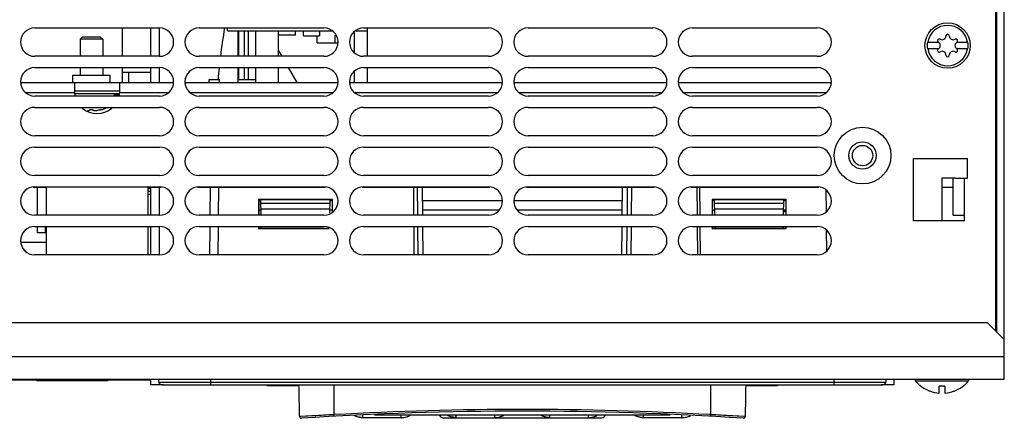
# Model space of a CAD drawing. Header units: millimetres. Extents: x 0 to 2100, y 0 to 1500.
# Tile 36 of 45: x 800 to 973, y 1146 to 1217. Entities that reach past the tile are written whole.
import ezdxf

# ---------------------------------------------------------------- set-up
doc = ezdxf.new("R2010")
doc.units = ezdxf.units.MM
doc.header["$LTSCALE"] = 115.5
doc.layers.get('0').update_dxf_attribs({"linetype": 'CONTINUOUS'})
for name, color, linetype in [('002_AXIS', 7, 'CONTINUOUS'), ('00_COMPONENTS', 7, 'CONTINUOUS'), ('06_SURFS', 7, 'CONTINUOUS')]:
    doc.layers.add(name, color=color, linetype=linetype)

msp = doc.modelspace()

# ---------------------------------------------------------------- linework, layer by layer
at = {"color": 7, "linetype": 'CONTINUOUS'}
for p, q in [((971.87, 1161.66), (971.87, 1303.06)), ((802.37, 1215.06), (824.37, 1215.06)), ((817.77, 1215.06), (817.77, 1210.06)), ((824.37, 1210.06), (824.37, 1215.06)), ((831.37, 1215.06), (853.37, 1215.06)), ((860.37, 1215.06), (882.37, 1215.06)), ((889.37, 1215.06), (911.37, 1215.06)), ((918.37, 1215.06), (940.37, 1215.06)), ((810.37, 1213.09), (810.37, 1210.06)), ((814.37, 1213.09), (814.37, 1210.06)), ((959.8, 1212.56), (961.73, 1212.56)), ((961.74, 1212.55), (961.73, 1212.56)), ((965, 1212.56), (964.99, 1212.55)), ((965, 1212.56), (966.93, 1212.56)), ((961.73, 1211.36), (959.8, 1211.36)), ((961.73, 1211.36), (961.74, 1211.37)), ((964.99, 1211.37), (965, 1211.36)), ((966.93, 1211.36), (965, 1211.36)), ((824.37, 1210.06), (802.37, 1210.06)), ((853.37, 1210.06), (831.37, 1210.06)), ((882.37, 1210.06), (860.37, 1210.06)), ((911.37, 1210.06), (889.37, 1210.06)), ((940.37, 1210.06), (918.37, 1210.06)), ((802.37, 1208.06), (824.37, 1208.06)), ((810.37, 1208.06), (810.37, 1206.76)), ((814.37, 1208.06), (814.37, 1206.76)), ((817.77, 1208.06), (817.77, 1205.46)), ((818.97, 1207.23), (817.77, 1207.23)), ((818.97, 1205.46), (818.97, 1207.23)), ((822.87, 1207.21), (818.97, 1207.21)), ((824.37, 1205.46), (824.37, 1208.06)), ((831.37, 1208.06), (853.37, 1208.06)), ((860.37, 1208.06), (882.37, 1208.06)), ((889.37, 1208.06), (911.37, 1208.06)), ((918.37, 1208.06), (940.37, 1208.06)), ((799.9, 1205.46), (826.83, 1205.46)), ((809.37, 1205.46), (809.37, 1205.37)), ((809.37, 1205.37), (809.37, 1205.32)), ((817.37, 1205.32), (817.37, 1205.46)), ((828.9, 1205.46), (855.83, 1205.46)), ((857.9, 1205.46), (884.83, 1205.46)), ((886.9, 1205.46), (913.83, 1205.46)), ((915.9, 1205.46), (942.83, 1205.46)), ((809.37, 1204.58), (809.37, 1204.38)), ((809.37, 1204.38), (809.37, 1204.24)), ((809.37, 1204.24), (809.37, 1203.98)), ((817.28, 1203.46), (809.46, 1203.46)), ((816.37, 1203.46), (816.37, 1203.06)), ((817.36, 1204.38), (817.36, 1204.58)), ((817.36, 1204.24), (817.36, 1204.38)), ((817.36, 1203.98), (817.36, 1204.24)), ((824.37, 1203.06), (802.37, 1203.06)), ((853.37, 1203.06), (831.37, 1203.06)), ((882.37, 1203.06), (860.37, 1203.06)), ((911.37, 1203.06), (889.37, 1203.06)), ((940.37, 1203.06), (918.37, 1203.06)), ((802.37, 1201.06), (824.37, 1201.06)), ((814, 1200.6), (814, 1200.67)), ((831.37, 1201.06), (853.37, 1201.06)), ((860.37, 1201.06), (882.37, 1201.06)), ((889.37, 1201.06), (911.37, 1201.06)), ((918.37, 1201.06), (940.37, 1201.06)), ((824.37, 1196.06), (802.37, 1196.06)), ((853.37, 1196.06), (831.37, 1196.06)), ((882.37, 1196.06), (860.37, 1196.06)), ((911.37, 1196.06), (889.37, 1196.06)), ((940.37, 1196.06), (918.37, 1196.06)), ((802.37, 1194.06), (824.37, 1194.06)), ((831.37, 1194.06), (853.37, 1194.06)), ((860.37, 1194.06), (882.37, 1194.06)), ((889.37, 1194.06), (911.37, 1194.06)), ((918.37, 1194.06), (940.37, 1194.06)), ((957.37, 1192.06), (966.87, 1192.06)), ((957.37, 1181.06), (957.37, 1192.06)), ((966.87, 1188.56), (966.87, 1192.06)), ((824.37, 1189.06), (802.37, 1189.06)), ((853.37, 1189.06), (831.37, 1189.06)), ((882.37, 1189.06), (860.37, 1189.06)), ((911.37, 1189.06), (889.37, 1189.06)), ((940.37, 1189.06), (918.37, 1189.06)), ((964.37, 1182.06), (964.37, 1188.56)), ((964.78, 1188.56), (966.87, 1188.56)), ((804.37, 1186.96), (802.09, 1186.96)), ((802.37, 1187.06), (824.37, 1187.06)), ((804.37, 1186.96), (804.37, 1182.06)), ((824.64, 1186.96), (822.37, 1186.96)), ((822.37, 1182.06), (822.37, 1186.96)), ((822.87, 1186.72), (822.37, 1186.72)), ((822.87, 1186.22), (822.37, 1186.22)), ((824.37, 1182.06), (824.37, 1186.96)), ((853.64, 1186.96), (831.09, 1186.96)), ((831.37, 1187.06), (853.37, 1187.06)), ((882.64, 1186.96), (860.09, 1186.96)), ((860.37, 1187.06), (882.37, 1187.06)), ((911.64, 1186.96), (889.09, 1186.96)), ((889.37, 1187.06), (911.37, 1187.06)), ((940.64, 1186.96), (918.09, 1186.96)), ((918.37, 1187.06), (940.37, 1187.06)), ((964.37, 1186.96), (962.37, 1186.96)), ((822.87, 1185.71), (822.37, 1185.71)), ((934.87, 1182.75), (934.43, 1182.75)), ((824.37, 1182.06), (802.37, 1182.06)), ((853.37, 1182.06), (831.37, 1182.06)), ((882.37, 1182.06), (860.37, 1182.06)), ((911.37, 1182.06), (889.37, 1182.06)), ((940.37, 1182.06), (918.37, 1182.06)), ((966.37, 1181.06), (957.37, 1181.06)), ((964.37, 1182.06), (966.37, 1182.06)), ((966.37, 1181.06), (966.37, 1182.06)), ((802.37, 1180.06), (824.37, 1180.06)), ((802.87, 1178.96), (802.87, 1180.06)), ((804.27, 1178.96), (804.27, 1180.06)), ((804.37, 1180.06), (804.37, 1175.06)), ((822.37, 1175.06), (822.37, 1180.06)), ((824.37, 1175.06), (824.37, 1180.06)), ((831.37, 1180.06), (853.37, 1180.06)), ((860.37, 1180.06), (882.37, 1180.06)), ((889.37, 1180.06), (911.37, 1180.06)), ((918.37, 1180.06), (940.37, 1180.06)), ((804.37, 1178.96), (802.87, 1178.96)), ((824.37, 1175.06), (802.37, 1175.06)), ((853.37, 1175.06), (831.37, 1175.06)), ((882.37, 1175.06), (860.37, 1175.06)), ((911.37, 1175.06), (889.37, 1175.06)), ((940.37, 1175.06), (918.37, 1175.06)), ((822.72, 1153.16), (822.72, 1152.96)), ((822.87, 1152.16), (822.87, 1153.16)), ((953.87, 1153.16), (953.87, 1152.16)), ((957.67, 1153.16), (957.67, 1152.88)), ((967.07, 1153.16), (967.07, 1152.88)), ((822.72, 1152.96), (794.72, 1152.96)), ((802.72, 1152.96), (802.72, 1152.86)), ((815.22, 1152.86), (802.72, 1152.86)), ((807.72, 1152.96), (807.72, 1152.86)), ((810.22, 1152.96), (810.22, 1152.86)), ((815.22, 1152.96), (815.22, 1152.86)), ((843.37, 1151.96), (843.37, 1152.16)), ((848.98, 1151.96), (843.37, 1151.96)), ((933.37, 1151.96), (927.75, 1151.96)), ((933.37, 1151.96), (933.37, 1152.16)), ((957.67, 1152.88), (967.07, 1152.88)), ((962.87, 1151.91), (961.87, 1151.91)), ((961.87, 1150.71), (961.87, 1151.91)), ((962.87, 1151.91), (962.87, 1150.71)), ((960.23, 1151.07), (960.22, 1151.06)), ((964.52, 1151.06), (964.51, 1151.07))]:
    msp.add_line(p, q, dxfattribs=at)
at = {"color": 3, "linetype": 'CONTINUOUS'}
for p, q in [((822.87, 1210.06), (822.87, 1215.06)), ((822.87, 1205.46), (822.87, 1208.06)), ((809.37, 1203.96), (817.37, 1203.96)), ((822.87, 1182.06), (822.87, 1186.96)), ((822.87, 1175.06), (822.87, 1180.06)), ((656.37, 1163.16), (970.37, 1163.16)), ((973.37, 1160.16), (970.37, 1163.16)), ((973.37, 1153.16), (973.37, 1160.16)), ((653.37, 1153.16), (973.37, 1153.16)), ((825.06, 1152.16), (822.87, 1152.16)), ((953.87, 1152.16), (951.67, 1152.16))]:
    msp.add_line(p, q, dxfattribs=at)
at = {"color": 9, "linetype": 'CONTINUOUS'}
for p, q in [((800.75, 1203.66), (809.38, 1203.66)), ((817.35, 1203.66), (825.98, 1203.66)), ((829.75, 1203.66), (854.98, 1203.66)), ((858.75, 1203.66), (883.98, 1203.66)), ((887.75, 1203.66), (912.98, 1203.66)), ((916.75, 1203.66), (941.98, 1203.66)), ((816.37, 1203.28), (817.2, 1203.28)), ((966.37, 1182.06), (966.37, 1188.56)), ((802.87, 1182.06), (802.87, 1186.96)), ((804.37, 1177.26), (799.9, 1177.26)), ((653.37, 1157.16), (973.37, 1157.16)), ((846.37, 1151.96), (846.37, 1152.16)), ((930.37, 1151.96), (930.37, 1152.16))]:
    msp.add_line(p, q, dxfattribs=at)
at = {"color": 7, "linetype": 'CONTINUOUS'}
for centre, radius in [((963.37, 1211.96), 4), ((948.37, 1192.56), 5), ((948.37, 1192.56), 2.41)]:
    msp.add_circle(centre, radius, dxfattribs=at)
for centre, radius, start, end in [((802.37, 1212.56), 2.5, 90, 270), ((824.37, 1212.56), 2.5, 270, 90), ((831.37, 1212.56), 2.5, 90, 270), ((853.37, 1212.56), 2.5, 270, 90), ((860.37, 1212.56), 2.5, 90, 270), ((882.37, 1212.56), 2.5, 270, 90), ((889.37, 1212.56), 2.5, 90, 270), ((911.37, 1212.56), 2.5, 270, 90), ((918.37, 1212.56), 2.5, 90, 270), ((940.37, 1212.56), 2.5, 270, 90), ((963.37, 1213.66), 0.3, 0, 180), ((963.37, 1211.96), 3.61, 170.4403, 189.5597), ((961.89, 1212.81), 0.3, 60, 236.4427), ((961.4, 1211.96), 0.681, 300, 60), ((962.38, 1213.66), 0.681, 240, 360), ((964.35, 1213.66), 0.681, 180, 300), ((965.33, 1211.96), 0.681, 120, 240), ((964.84, 1212.81), 0.3, 303.5573, 120), ((963.37, 1211.96), 3.61, 350.4403, 9.5597), ((961.89, 1211.11), 0.3, 123.5573, 300), ((962.38, 1210.26), 0.681, 0, 120), ((964.35, 1210.26), 0.681, 60, 180), ((964.84, 1211.11), 0.3, 240, 56.4427), ((963.37, 1210.26), 0.3, 180, 360), ((802.37, 1205.56), 2.5, 90, 270), ((824.37, 1205.56), 2.5, 270, 90), ((831.37, 1205.56), 2.5, 90, 270), ((853.37, 1205.56), 2.5, 270, 90), ((860.37, 1205.56), 2.5, 90, 270), ((882.37, 1205.56), 2.5, 270, 90), ((889.37, 1205.56), 2.5, 90, 270), ((911.37, 1205.56), 2.5, 270, 90), ((918.37, 1205.56), 2.5, 90, 270), ((940.37, 1205.56), 2.5, 270, 90), ((979.3, 1205.63), 169.93, 180.2326, 180.3523), ((942.07, 1205.32), 132.71, 180.5795, 180.7164), ((813.37, 1203.96), 4, 184.3012, 193.7126), ((813.37, 1203.96), 4, 346.2874, 355.6988), ((684.81, 1205.32), 132.55, 359.2835, 359.4183), ((647.43, 1205.63), 169.93, 359.6477, 359.7674), ((802.37, 1198.56), 2.5, 90, 270), ((813.37, 1203.96), 4, 229.081, 310.919), ((812.37, 1206.86), 6.47, 284.6606, 296.2062), ((824.37, 1198.56), 2.5, 270, 90), ((831.37, 1198.56), 2.5, 90, 270), ((853.37, 1198.56), 2.5, 270, 90), ((860.37, 1198.56), 2.5, 90, 270), ((882.37, 1198.56), 2.5, 270, 90), ((889.37, 1198.56), 2.5, 90, 270), ((911.37, 1198.56), 2.5, 270, 90), ((918.37, 1198.56), 2.5, 90, 270), ((940.37, 1198.56), 2.5, 270, 90), ((802.37, 1191.56), 2.5, 90, 270), ((824.37, 1191.56), 2.5, 270, 90), ((831.37, 1191.56), 2.5, 90, 270), ((853.37, 1191.56), 2.5, 270, 90), ((860.37, 1191.56), 2.5, 90, 270), ((882.37, 1191.56), 2.5, 270, 90), ((889.37, 1191.56), 2.5, 90, 270), ((911.37, 1191.56), 2.5, 270, 90), ((918.37, 1191.56), 2.5, 90, 270), ((940.37, 1191.56), 2.5, 270, 90), ((802.37, 1184.56), 2.5, 90, 270), ((824.37, 1184.56), 2.5, 270, 90), ((831.37, 1184.56), 2.5, 90, 270), ((853.37, 1184.56), 2.5, 270, 90), ((860.37, 1184.56), 2.5, 90, 270), ((882.37, 1184.56), 2.5, 270, 90), ((889.37, 1184.56), 2.5, 90, 270), ((911.37, 1184.56), 2.5, 270, 90), ((918.37, 1184.56), 2.5, 90, 270), ((940.37, 1184.56), 2.5, 270, 90), ((802.37, 1177.56), 2.5, 90, 270), ((824.37, 1177.56), 2.5, 270, 90), ((831.37, 1177.56), 2.5, 90, 270), ((853.37, 1177.56), 2.5, 270, 90), ((860.37, 1177.56), 2.5, 90, 270), ((882.37, 1177.56), 2.5, 270, 90), ((889.37, 1177.56), 2.5, 90, 270), ((911.37, 1177.56), 2.5, 270, 90), ((918.37, 1177.56), 2.5, 90, 270), ((940.37, 1177.56), 2.5, 270, 90), ((962.37, 1156.76), 6.1, 219.6019, 249.3622), ((962.37, 1156.76), 6.1, 290.6378, 320.3981), ((962.37, 1156.76), 6.08, 249.3821, 265.2824), ((962.37, 1156.76), 6.08, 274.7176, 290.6179)]:
    msp.add_arc(centre, radius, start, end, dxfattribs=at)
at = {"color": 9, "linetype": 'CONTINUOUS'}
for start, end in [(9.7431, 170.2569), (189.7431, 350.2569)]:
    msp.add_arc((963.37, 1211.96), 3.55, start, end, dxfattribs=at)
at = {"color": 7, "linetype": 'CONTINUOUS'}
for points, knots in [([(809.37, 1205.34), (809.37, 1205.31), (809.37, 1205.18), (809.37, 1205.05), (809.37, 1204.94)], [0, 0, 0, 0, 0.190705, 1, 1, 1, 1]), ([(817.37, 1204.94), (817.37, 1204.98), (817.37, 1205.11), (817.37, 1205.24), (817.37, 1205.34)], [0, 0, 0, 0, 0.306636, 1, 1, 1, 1]), ([(811.67, 1200.49), (811.73, 1200.49), (811.8, 1200.49), (811.9, 1200.5), (811.98, 1200.52), (812.07, 1200.55), (812.07, 1200.6)], [0, 0, 0, 0, 0.385468, 0.547835, 0.686425, 1, 1, 1, 1]), ([(812.07, 1200.6), (812.07, 1200.61), (812.09, 1200.63), (812.12, 1200.64), (812.17, 1200.66), (812.26, 1200.68), (812.37, 1200.68), (812.48, 1200.68), (812.56, 1200.66), (812.61, 1200.64), (812.65, 1200.63), (812.67, 1200.61), (812.67, 1200.6)], [0, 0, 0, 0, 0.058632, 0.105837, 0.165929, 0.319288, 0.5, 0.680713, 0.834071, 0.894164, 0.941368, 1, 1, 1, 1]), ([(812.67, 1200.6), (812.67, 1200.59), (812.67, 1200.57), (812.69, 1200.55), (812.72, 1200.53), (812.78, 1200.51), (812.87, 1200.5), (813.07, 1200.49), (813.35, 1200.51), (813.58, 1200.56), (813.69, 1200.6)], [0, 0, 0, 0, 0.021907, 0.046865, 0.078145, 0.117324, 0.220545, 0.354072, 0.676727, 1, 1, 1, 1]), ([(813.69, 1200.6), (813.74, 1200.61), (813.85, 1200.64), (813.96, 1200.66), (814.01, 1200.67)], [0, 0, 0, 0, 0.506375, 1, 1, 1, 1]), ([(814.14, 1200.67), (814.14, 1200.66), (814.12, 1200.65), (814.1, 1200.64), (814.06, 1200.62), (814.02, 1200.61), (814, 1200.6)], [0, 0, 0, 0, 0.101702, 0.307276, 0.612374, 1, 1, 1, 1]), ([(814.01, 1200.67), (814.03, 1200.67), (814.06, 1200.68), (814.1, 1200.68), (814.12, 1200.68), (814.13, 1200.68), (814.14, 1200.67), (814.14, 1200.67)], [0, 0, 0, 0, 0.408888, 0.718081, 0.830004, 0.912412, 1, 1, 1, 1])]:
    msp.add_open_spline(points, degree=3, knots=knots, dxfattribs=at)
at = {"layer": '002_AXIS', "color": 7, "linetype": 'CONTINUOUS'}
for p, q in [((810.74, 1213.46), (810.37, 1213.09)), ((814.37, 1213.09), (810.37, 1213.09)), ((813.99, 1213.46), (810.74, 1213.46)), ((813.99, 1213.46), (814.37, 1213.09)), ((809.07, 1206.76), (815.67, 1206.76)), ((809.07, 1205.46), (809.07, 1206.76)), ((815.67, 1205.46), (815.67, 1206.76))]:
    msp.add_line(p, q, dxfattribs=at)
msp.add_circle((948.37, 1192.56), 1.8, dxfattribs=at)
at = {"layer": '00_COMPONENTS', "color": 3, "linetype": 'CONTINUOUS'}
for p, q in [((973.37, 1160.16), (973.37, 1324.56)), ((964.78, 1188.56), (962.37, 1188.56)), ((962.37, 1188.56), (962.37, 1181.06))]:
    msp.add_line(p, q, dxfattribs=at)
at = {"layer": '00_COMPONENTS', "color": 9, "linetype": 'CONTINUOUS'}
for p, q in [((972.07, 1161.46), (972.07, 1295.06)), ((834.8, 1182.06), (834.84, 1186.96)), ((869.91, 1182.06), (869.85, 1186.96)), ((906.88, 1186.96), (906.83, 1182.06)), ((919.71, 1182.06), (919.67, 1186.96)), ((941.9, 1186.51), (941.93, 1182.63)), ((834.73, 1175.06), (834.78, 1180.06)), ((869.99, 1175.06), (869.93, 1180.06)), ((906.8, 1180.06), (906.74, 1175.06)), ((919.78, 1175.06), (919.73, 1180.06)), ((941.96, 1179.48), (941.99, 1175.68)), ((833.37, 1153.16), (833.37, 1152.64)), ((943.37, 1152.64), (943.37, 1153.16)), ((824.27, 1152.64), (833.37, 1152.64)), ((855.17, 1146.89), (855.17, 1152.16)), ((921.57, 1152.16), (921.57, 1146.89)), ((943.37, 1152.64), (952.46, 1152.64)), ((851.26, 1146.67), (849.07, 1146.54)), ((851.46, 1146.68), (851.26, 1146.67)), ((860.22, 1146.36), (860.22, 1146.86)), ((876.72, 1146.36), (876.72, 1146.86)), ((893.22, 1146.36), (893.22, 1146.86)), ((909.72, 1146.36), (909.72, 1146.86)), ((916.52, 1146.83), (916.52, 1146.86)), ((916.52, 1146.76), (916.52, 1146.83)), ((925.47, 1146.67), (925.27, 1146.68)), ((927.66, 1146.54), (925.47, 1146.67))]:
    msp.add_line(p, q, dxfattribs=at)
at = {"layer": '00_COMPONENTS', "color": 7, "linetype": 'CONTINUOUS'}
for p, q in [((836.37, 1214.56), (836.37, 1215.06)), ((836.37, 1214.56), (854.74, 1214.56)), ((838.26, 1210.06), (838.26, 1214.56)), ((838.37, 1210.06), (838.37, 1214.56)), ((839.37, 1210.06), (839.37, 1214.56)), ((840.07, 1210.06), (840.07, 1214.56)), ((841.37, 1210.06), (841.37, 1214.56)), ((845.37, 1210.06), (845.37, 1214.56)), ((848.37, 1213.76), (848.37, 1214.56)), ((849.77, 1213.66), (849.77, 1214.56)), ((852.57, 1214.56), (852.57, 1213.66)), ((854.17, 1214.49), (852.62, 1214.49)), ((854.17, 1214.49), (854.17, 1214.56)), ((854.93, 1214.49), (854.32, 1214.49)), ((858.78, 1210.64), (858.78, 1214.49)), ((858.99, 1214.56), (861.01, 1214.56)), ((848.37, 1213.76), (845.37, 1213.76)), ((849.77, 1213.66), (852.57, 1213.66)), ((845.37, 1211.02), (845.92, 1210.06)), ((838.26, 1205.46), (838.26, 1208.06)), ((838.37, 1205.96), (838.37, 1208.06)), ((839.37, 1205.96), (839.37, 1208.06)), ((840.07, 1205.96), (840.07, 1208.06)), ((841.37, 1205.46), (841.37, 1208.06)), ((845.37, 1205.46), (845.37, 1208.06)), ((847.07, 1208.06), (848.57, 1205.46)), ((858.78, 1205.46), (858.78, 1207.49)), ((833.14, 1205.96), (834.87, 1205.96)), ((833.15, 1205.46), (833.14, 1205.96)), ((834.87, 1205.96), (834.87, 1205.46)), ((838.26, 1205.96), (841.37, 1205.96)), ((833.3, 1182.06), (833.34, 1186.96)), ((869.14, 1186.96), (869.19, 1182.06)), ((870.7, 1186.96), (870.74, 1182.06)), ((905.99, 1182.06), (906.03, 1186.96)), ((907.59, 1186.96), (907.55, 1182.06)), ((919.14, 1186.96), (919.19, 1182.06)), ((854.91, 1184.81), (841.82, 1184.81)), ((841.82, 1184.81), (841.87, 1184.76)), ((841.82, 1184.81), (841.82, 1182.06)), ((854.87, 1184.76), (841.87, 1184.76)), ((841.87, 1184.76), (841.87, 1182.06)), ((842.27, 1184.56), (841.87, 1184.56)), ((842.32, 1182.06), (842.27, 1184.76)), ((854.42, 1182.45), (854.46, 1184.76)), ((854.87, 1184.56), (854.46, 1184.56)), ((854.91, 1184.81), (854.87, 1184.76)), ((854.87, 1182.61), (854.87, 1184.76)), ((854.91, 1182.63), (854.91, 1184.81)), ((884.83, 1184.56), (870.72, 1184.56)), ((906.01, 1184.56), (886.9, 1184.56)), ((934.91, 1184.81), (921.82, 1184.81)), ((921.82, 1184.81), (921.87, 1184.76)), ((921.82, 1184.81), (921.82, 1182.06)), ((934.87, 1184.76), (921.87, 1184.76)), ((921.87, 1184.76), (921.87, 1182.06)), ((922.27, 1184.56), (921.87, 1184.56)), ((922.32, 1182.06), (922.27, 1184.76)), ((934.42, 1182.06), (934.46, 1184.76)), ((934.87, 1184.56), (934.46, 1184.56)), ((934.91, 1184.81), (934.87, 1184.76)), ((934.87, 1182.06), (934.87, 1184.76)), ((934.91, 1182.06), (934.91, 1184.81)), ((842.3, 1182.96), (841.87, 1182.96)), ((842.28, 1184.16), (854.45, 1184.16)), ((842.3, 1183.16), (854.44, 1183.16)), ((854.87, 1182.96), (854.43, 1182.96)), ((884.15, 1182.96), (870.74, 1182.96)), ((906, 1182.96), (887.58, 1182.96)), ((922.3, 1182.96), (921.87, 1182.96)), ((922.28, 1184.16), (934.45, 1184.16)), ((922.3, 1183.16), (934.44, 1183.16)), ((934.87, 1182.96), (934.43, 1182.96)), ((934.87, 1182.66), (934.43, 1182.66)), ((833.23, 1175.06), (833.28, 1180.06)), ((841.82, 1180.06), (841.82, 1179.72)), ((841.82, 1179.72), (841.87, 1179.76)), ((841.82, 1179.72), (854.31, 1179.72)), ((841.87, 1180.06), (841.87, 1179.76)), ((841.87, 1179.76), (854.19, 1179.76)), ((842.36, 1179.76), (842.35, 1180.06)), ((869.2, 1180.06), (869.25, 1175.06)), ((870.76, 1180.06), (870.8, 1175.06)), ((905.93, 1175.06), (905.97, 1180.06)), ((907.53, 1180.06), (907.48, 1175.06)), ((919.2, 1180.06), (919.25, 1175.06)), ((921.82, 1180.06), (921.82, 1179.72)), ((921.82, 1179.72), (921.87, 1179.76)), ((921.82, 1179.72), (934.91, 1179.72)), ((921.87, 1180.06), (921.87, 1179.76)), ((921.87, 1179.76), (934.87, 1179.76)), ((922.36, 1179.76), (922.35, 1180.06)), ((934.38, 1179.76), (934.38, 1180.06)), ((934.75, 1180.06), (934.75, 1179.76)), ((934.87, 1179.76), (934.87, 1180.06)), ((934.91, 1179.72), (934.87, 1179.76)), ((934.91, 1179.72), (934.91, 1180.06)), ((824.27, 1152.64), (824.25, 1153.16)), ((952.49, 1153.16), (952.46, 1152.64)), ((824.77, 1152.16), (841.49, 1152.16)), ((833.37, 1152.64), (943.37, 1152.64)), ((833.37, 1152.64), (833.37, 1152.16)), ((841.49, 1152.16), (842.1, 1152.16)), ((842.1, 1152.16), (941.63, 1152.16)), ((941.63, 1152.16), (942.25, 1152.16)), ((942.25, 1152.16), (951.96, 1152.16)), ((943.37, 1152.16), (943.37, 1152.64)), ((860.22, 1146.36), (859.96, 1146.38)), ((867.02, 1146.36), (860.21, 1146.36)), ((862.32, 1146.86), (914.41, 1146.86)), ((874.37, 1146.36), (902.37, 1146.36)), ((916.52, 1146.36), (909.71, 1146.36)), ((909.71, 1146.36), (909.72, 1146.36))]:
    msp.add_line(p, q, dxfattribs=at)
at = {"layer": '00_COMPONENTS', "color": 6, "linetype": 'CONTINUOUS'}
for p, q in [((852.17, 1212.41), (852.17, 1213.66)), ((852.17, 1212.41), (855.83, 1212.41)), ((855.37, 1212.41), (855.37, 1213.8))]:
    msp.add_line(p, q, dxfattribs=at)
at = {"layer": '00_COMPONENTS', "color": 9, "linetype": 'CONTINUOUS'}
for points in [[(851.27, 1146.67), (850.51, 1146.63), (849.28, 1146.55), (849.07, 1146.54)], [(927.66, 1146.54), (927.45, 1146.55), (926.23, 1146.63), (925.46, 1146.67)]]:
    msp.add_lwpolyline(points, dxfattribs=at)
at = {"layer": '00_COMPONENTS', "color": 7, "linetype": 'CONTINUOUS'}
for centre, radius, start, end in [((934.37, 1197.96), 100, 170.1531, 173.0492), ((934.37, 1197.96), 100, 174.2012, 175.4114), ((824.77, 1152.66), 0.5, 183, 270), ((477.67, 1142.99), 371.41, 0.5489, 1.4199), ((1299.06, 1142.99), 371.41, 178.5976, 179.4511), ((951.96, 1152.66), 0.5, 270, 357), ((849.37, 1146.55), 0.3, 180.5489, 273.7245), ((888.37, 547.52), 600, 86.2755, 93.7245), ((860.27, 1149.44), 3.08, 264.2565, 265.7942), ((860.24, 1148.99), 2.63, 265.7827, 267.6754), ((867, 1148.89), 2.52, 272.0637, 273.6423), ((866.98, 1149.14), 2.78, 273.6227, 274.0382), ((866.97, 1149.31), 2.94, 274.0428, 274.8963), ((866.95, 1149.54), 3.17, 274.8985, 275.7322), ((874.37, 1147.06), 0.7, 196.6015, 270), ((902.37, 1147.06), 0.7, 270, 343.3985), ((909.79, 1149.65), 3.29, 263.7313, 264.7331), ((916.44, 1149.65), 3.29, 275.2669, 276.2687), ((927.36, 1146.55), 0.3, 266.2755, 359.4511)]:
    msp.add_arc(centre, radius, start, end, dxfattribs=at)
at = {"layer": '00_COMPONENTS', "color": 9, "linetype": 'CONTINUOUS'}
for centre, radius, start, end in [((890.15, 482.85), 664.96, 93.01539, 93.3348), ((888.37, 547.05), 600.76, 86.83204, 93.16796), ((886.61, 483.24), 664.57, 86.66513, 86.98471)]:
    msp.add_arc(centre, radius, start, end, dxfattribs=at)
for points, knots in [([(855.18, 1146.6), (855.18, 1146.6), (855.18, 1146.61), (855.18, 1146.62), (855.18, 1146.65), (855.18, 1146.7), (855.17, 1146.79), (855.17, 1146.85), (855.17, 1146.89)], [0, 0, 0, 0, 0.019246, 0.075631, 0.167145, 0.290739, 0.615217, 1, 1, 1, 1]), ([(867.02, 1146.36), (867.02, 1146.36), (867.01, 1146.38), (867.02, 1146.4), (867.02, 1146.44), (867.02, 1146.51), (867.02, 1146.66), (867.02, 1146.78), (867.02, 1146.86)], [0, 0, 0, 0, 0.020491, 0.071898, 0.14696, 0.243472, 0.508349, 1, 1, 1, 1]), ([(883.52, 1146.36), (883.52, 1146.36), (883.51, 1146.38), (883.52, 1146.4), (883.52, 1146.44), (883.52, 1146.51), (883.52, 1146.66), (883.52, 1146.78), (883.52, 1146.86)], [0, 0, 0, 0, 0.020491, 0.071898, 0.14696, 0.243472, 0.508349, 1, 1, 1, 1]), ([(900.02, 1146.36), (900.02, 1146.36), (900.01, 1146.38), (900.02, 1146.4), (900.02, 1146.44), (900.02, 1146.51), (900.02, 1146.66), (900.02, 1146.78), (900.02, 1146.86)], [0, 0, 0, 0, 0.020491, 0.071898, 0.14696, 0.243472, 0.508349, 1, 1, 1, 1]), ([(916.52, 1146.36), (916.52, 1146.36), (916.51, 1146.38), (916.52, 1146.4), (916.52, 1146.43), (916.52, 1146.49), (916.52, 1146.6), (916.52, 1146.7), (916.52, 1146.76)], [0, 0, 0, 0, 0.022398, 0.079023, 0.161868, 0.268071, 0.553944, 1, 1, 1, 1]), ([(921.55, 1146.6), (921.55, 1146.6), (921.55, 1146.61), (921.55, 1146.62), (921.55, 1146.65), (921.56, 1146.7), (921.56, 1146.79), (921.56, 1146.85), (921.57, 1146.89)], [0, 0, 0, 0, 0.01924, 0.075621, 0.167133, 0.290727, 0.615209, 1, 1, 1, 1])]:
    msp.add_open_spline(points, degree=3, knots=knots, dxfattribs=at)
at = {"layer": '00_COMPONENTS', "color": 7, "linetype": 'CONTINUOUS'}
for points, knots in [([(860.21, 1146.36), (859.95, 1146.37), (859.57, 1146.43), (859.08, 1146.56), (858.84, 1146.66), (858.73, 1146.73)], [0, 0, 0, 0, 0.500381, 0.750404, 1, 1, 1, 1]), ([(859.87, 1146.39), (859.66, 1146.42), (859.27, 1146.5), (858.89, 1146.63), (858.73, 1146.73)], [0, 0, 0, 0, 0.524622, 1, 1, 1, 1]), ([(860.22, 1146.36), (860.19, 1146.36), (860.07, 1146.37), (859.96, 1146.38), (859.87, 1146.39)], [0, 0, 0, 0, 0.261497, 1, 1, 1, 1]), ([(867.02, 1146.36), (867.18, 1146.36), (867.49, 1146.4), (867.86, 1146.48), (868.13, 1146.56), (868.32, 1146.63), (868.47, 1146.7), (868.57, 1146.78), (868.62, 1146.83), (868.62, 1146.86)], [0, 0, 0, 0, 0.280366, 0.536572, 0.658676, 0.776719, 0.889871, 0.944272, 1, 1, 1, 1]), ([(867.02, 1146.36), (867.05, 1146.36), (867.16, 1146.37), (867.28, 1146.38), (867.36, 1146.39)], [0, 0, 0, 0, 0.261497, 1, 1, 1, 1]), ([(875.16, 1146.79), (875.14, 1146.8), (875.12, 1146.83), (875.12, 1146.86), (875.12, 1146.86)], [0, 0, 0, 0, 0.712441, 1, 1, 1, 1]), ([(876.37, 1146.39), (876.17, 1146.41), (875.78, 1146.5), (875.4, 1146.63), (875.24, 1146.73)], [0, 0, 0, 0, 0.524248, 1, 1, 1, 1]), ([(876.71, 1146.36), (876.46, 1146.37), (876.09, 1146.42), (875.61, 1146.56), (875.37, 1146.65), (875.26, 1146.71)], [0, 0, 0, 0, 0.500336, 0.750313, 1, 1, 1, 1]), ([(876.72, 1146.36), (876.69, 1146.36), (876.57, 1146.37), (876.46, 1146.38), (876.37, 1146.39)], [0, 0, 0, 0, 0.261497, 1, 1, 1, 1]), ([(883.52, 1146.36), (883.76, 1146.36), (884.23, 1146.44), (884.69, 1146.57), (884.88, 1146.67)], [0, 0, 0, 0, 0.530108, 1, 1, 1, 1]), ([(885.08, 1146.79), (885.09, 1146.8), (885.11, 1146.83), (885.12, 1146.86), (885.12, 1146.86)], [0, 0, 0, 0, 0.712441, 1, 1, 1, 1]), ([(893.21, 1146.36), (893.07, 1146.37), (892.78, 1146.39), (892.43, 1146.47), (892.15, 1146.54), (891.95, 1146.62), (891.79, 1146.69), (891.67, 1146.77), (891.62, 1146.83), (891.62, 1146.86)], [0, 0, 0, 0, 0.250998, 0.501117, 0.626214, 0.751301, 0.876314, 0.938811, 1, 1, 1, 1]), ([(892.87, 1146.39), (892.75, 1146.4), (892.51, 1146.45), (892.17, 1146.54), (891.9, 1146.64), (891.72, 1146.73), (891.62, 1146.81), (891.62, 1146.86)], [0, 0, 0, 0, 0.271804, 0.529068, 0.772506, 0.887917, 1, 1, 1, 1]), ([(893.22, 1146.36), (893.19, 1146.36), (893.07, 1146.37), (892.96, 1146.38), (892.87, 1146.39)], [0, 0, 0, 0, 0.261497, 1, 1, 1, 1]), ([(900.02, 1146.36), (900.17, 1146.36), (900.47, 1146.4), (900.89, 1146.49), (901.22, 1146.59), (901.45, 1146.69), (901.56, 1146.76), (901.59, 1146.81)], [0, 0, 0, 0, 0.280217, 0.536662, 0.777533, 0.891654, 1, 1, 1, 1]), ([(909.71, 1146.36), (909.57, 1146.37), (909.28, 1146.39), (908.93, 1146.47), (908.65, 1146.54), (908.45, 1146.62), (908.29, 1146.69), (908.17, 1146.77), (908.12, 1146.83), (908.12, 1146.86)], [0, 0, 0, 0, 0.250998, 0.501117, 0.626214, 0.751301, 0.876314, 0.938811, 1, 1, 1, 1]), ([(909.37, 1146.39), (909.25, 1146.4), (909.01, 1146.45), (908.67, 1146.54), (908.4, 1146.64), (908.22, 1146.73), (908.12, 1146.81), (908.12, 1146.86)], [0, 0, 0, 0, 0.271804, 0.529068, 0.772506, 0.887917, 1, 1, 1, 1]), ([(909.72, 1146.36), (909.69, 1146.36), (909.57, 1146.37), (909.46, 1146.38), (909.37, 1146.39)], [0, 0, 0, 0, 0.261497, 1, 1, 1, 1]), ([(916.52, 1146.36), (916.79, 1146.36), (917.19, 1146.43), (917.68, 1146.57), (917.91, 1146.67), (918, 1146.73)], [0, 0, 0, 0, 0.532887, 0.774121, 1, 1, 1, 1]), ([(916.52, 1146.36), (916.55, 1146.36), (916.66, 1146.37), (916.78, 1146.38), (916.86, 1146.39)], [0, 0, 0, 0, 0.261497, 1, 1, 1, 1])]:
    msp.add_open_spline(points, degree=3, knots=knots, dxfattribs=at)
for points in [[(868.59, 1146.8), (868.6, 1146.82), (868.61, 1146.83), (868.61, 1146.85)], [(875.13, 1146.83), (875.12, 1146.84), (875.12, 1146.85), (875.12, 1146.86)], [(875.22, 1146.74), (875.18, 1146.76), (875.15, 1146.79), (875.13, 1146.83)], [(875.2, 1146.75), (875.18, 1146.76), (875.17, 1146.78), (875.16, 1146.79)], [(875.24, 1146.73), (875.22, 1146.73), (875.21, 1146.74), (875.2, 1146.75)], [(875.26, 1146.71), (875.25, 1146.72), (875.23, 1146.73), (875.22, 1146.74)], [(884.88, 1146.67), (884.92, 1146.68), (884.96, 1146.7), (884.99, 1146.73)], [(884.99, 1146.73), (885.02, 1146.74), (885.05, 1146.76), (885.08, 1146.79)], [(901.59, 1146.81), (901.61, 1146.83), (901.62, 1146.85), (901.62, 1146.86)], [(909.49, 1146.38), (909.56, 1146.37), (909.64, 1146.36), (909.71, 1146.36)], [(916.74, 1146.38), (916.67, 1146.37), (916.59, 1146.36), (916.52, 1146.36)]]:
    msp.add_open_spline(points, degree=3, dxfattribs=at)
at = {"layer": '06_SURFS', "color": 7, "linetype": 'CONTINUOUS'}
for p, q in [((861.01, 1215.06), (861.01, 1210.06)), ((861.01, 1208.06), (861.01, 1205.46))]:
    msp.add_line(p, q, dxfattribs=at)

doc.saveas('drawing.dxf')
